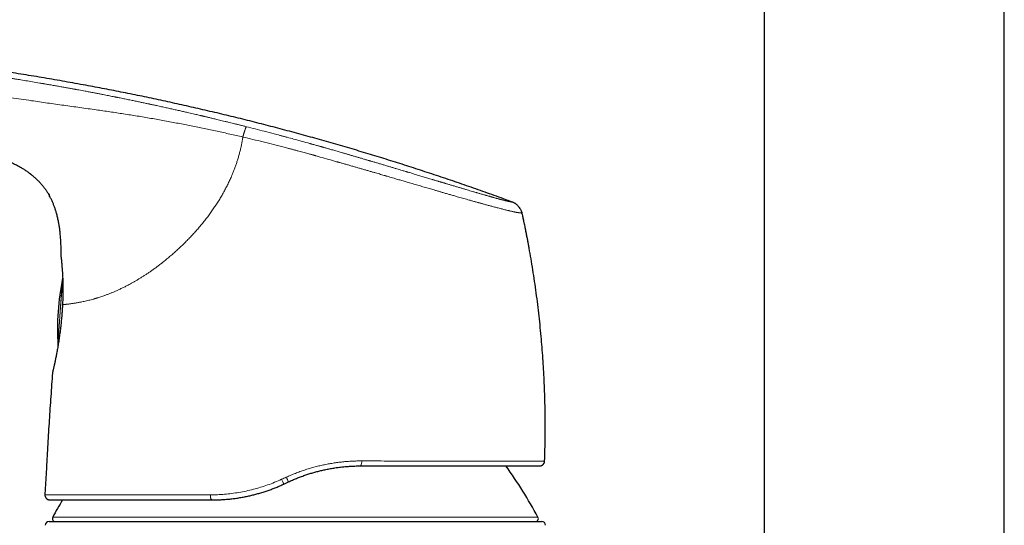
# Model space of a CAD drawing. Header units: millimetres. Extents: x 8 to 961, y 12 to 886.
# Tile 10 of 56: x 224 to 322, y 761 to 812. Entities that reach past the tile are written whole.
import ezdxf

# ---------------------------------------------------------------- set-up
doc = ezdxf.new("R2010")
doc.units = ezdxf.units.MM

msp = doc.modelspace()

# ---------------------------------------------------------------- linework, layer by layer
at = {"color": 7, "linetype": 'Continuous', "lineweight": 30}
for p, q in [((322.211, 743.511), (322.211, 851.219)), ((298.211, 833.585), (298.211, 656.445)), ((224.726, 796.666), (224.734, 796.66)), ((226.721, 794.423), (226.725, 794.417)), ((274.003, 792.676), (273.997, 792.677)), ((228.003, 782.887), (227.998, 782.884)), ((227.585, 779.42), (227.586, 779.397)), ((226.428, 767.202), (226.281, 764.529)), ((275.747, 767.402), (275.789, 767.403)), ((276.236, 767.884), (276.247, 767.884)), ((250.181, 765.594), (250.641, 765.809)), ((226.734, 764.004), (226.781, 764.002)), ((226.7, 761.843), (275.945, 761.843))]:
    msp.add_line(p, q, dxfattribs=at)
at = {"color": 252, "linetype": 'Continuous', "lineweight": 0}
for p, q in [((227.901, 788.258), (227.901, 788.26)), ((227.582, 779.458), (228.051, 786.166)), ((227.822, 782.812), (228.056, 786.163)), ((227.585, 779.42), (227.822, 782.812)), ((228.037, 783.511), (228.042, 783.519)), ((227.062, 762.286), (275.584, 762.286))]:
    msp.add_line(p, q, dxfattribs=at)
at = {"color": 7, "linetype": 'Continuous', "lineweight": 30, "flags": 128}
msp.add_lwpolyline([(227.049, 776.772), (227.045, 776.754), (227.04, 776.717)], dxfattribs=at)
at = {"color": 252, "linetype": 'Continuous', "lineweight": 0, "flags": 128}
for points in [[(226.294, 764.386), (226.296, 764.378), (226.297, 764.376)], [(242.824, 764.51), (242.824, 764.46), (242.826, 764.411), (242.83, 764.363), (242.836, 764.316), (242.843, 764.271), (242.852, 764.228), (242.862, 764.188), (242.873, 764.151), (242.886, 764.118), (242.9, 764.088), (242.914, 764.062), (242.93, 764.041), (242.946, 764.024), (242.962, 764.012), (242.979, 764.004), (242.996, 764.002)]]:
    msp.add_lwpolyline(points, dxfattribs=at)
at = {"color": 7, "linetype": 'Continuous', "lineweight": 30}
for centre, radius, start, end in [((228.201, 788.255), 0.3, 179.13465, 193.70647), ((252.529, 781.084), 25, 168.27125, 183.72875), ((-83.311, 176.371), 615.206, 59.996597, 76.656281), ((231.687, 738.348), 50, 28.60495, 35.52669), ((275.747, 767.902), 0.5, 333.33819, 358.0229), ((226.781, 764.502), 0.5, 176.86626, 193.43577), ((270.959, 738.348), 50, 149.1299, 151.39505), ((227.325, 762.143), 0.3, 151.39505, 270), ((275.32, 762.143), 0.3, 270, 28.60495), ((226.7, 761.443), 0.4, 90, 176.69813), ((275.945, 761.443), 0.4, 3.30187, 90)]:
    msp.add_arc(centre, radius, start, end, dxfattribs=at)
at = {"color": 252, "linetype": 'Continuous', "lineweight": 0}
for centre, radius, start, end in [((-83.311, 176.371), 615.236, 59.975032, 76.689121), ((257.375, 767.785), 0.591, 319.60765, 11.34384), ((253.521, 767.58), 3.885, 203.01713, 210.73388), ((257.165, 769.277), 7.388, 203.9709, 207.99211)]:
    msp.add_arc(centre, radius, start, end, dxfattribs=at)
at = {"color": 7, "linetype": 'Continuous', "lineweight": 30}
for points, knots in [([(273.054, 793.763), (272.44, 793.988), (271.212, 794.436), (269.367, 795.091), (267.52, 795.731), (265.672, 796.356), (263.834, 796.963), (262.005, 797.551), (260.186, 798.121), (258.366, 798.677), (256.532, 799.223), (254.684, 799.757), (252.822, 800.281), (250.959, 800.79), (249.094, 801.284), (247.228, 801.764), (245.36, 802.23), (243.49, 802.682), (241.619, 803.119), (239.746, 803.543), (237.872, 803.952), (235.996, 804.348), (234.118, 804.729), (232.238, 805.097), (230.294, 805.463), (228.285, 805.826), (226.211, 806.184), (224.136, 806.526), (222.057, 806.851), (220.041, 807.151), (218.088, 807.427), (216.196, 807.682), (214.303, 807.923), (212.408, 808.151), (210.523, 808.366), (208.646, 808.566), (206.779, 808.753), (204.91, 808.928), (203.026, 809.093), (201.128, 809.246), (199.214, 809.388), (197.299, 809.518), (195.381, 809.636), (193.461, 809.742), (191.54, 809.834), (189.755, 809.906), (188.108, 809.96), (186.599, 809.999), (185.09, 810.027), (183.581, 810.042), (182.081, 810.044), (180.591, 810.032), (179.11, 810.006), (177.63, 809.965), (176.204, 809.91), (174.832, 809.842), (173.514, 809.763), (172.197, 809.67), (170.882, 809.563), (169.568, 809.441), (168.255, 809.305), (166.944, 809.155), (166.072, 809.043), (165.635, 808.987)], [0, 0, 0, 0, 0.0179414, 0.0358465, 0.0537166, 0.0715534, 0.0893581, 0.1068151, 0.124244, 0.1416461, 0.1590228, 0.1767293, 0.1944121, 0.2120727, 0.2297122, 0.2473323, 0.2649342, 0.2825192, 0.3000887, 0.3176441, 0.3351866, 0.3527175, 0.3702382, 0.3877499, 0.4052538, 0.4245006, 0.4437412, 0.4629772, 0.4822102, 0.5014417, 0.5188868, 0.536333, 0.5537816, 0.5712334, 0.5886896, 0.6058394, 0.6229954, 0.6401586, 0.6573299, 0.6748616, 0.6924047, 0.7099606, 0.7275301, 0.7451114, 0.762702, 0.7802998, 0.7941, 0.8079015, 0.8217028, 0.8355024, 0.8492989, 0.8628451, 0.8763866, 0.8899228, 0.9034535, 0.9155297, 0.9276015, 0.9396697, 0.9517354, 0.9637999, 0.9758647, 0.9879309, 1, 1, 1, 1]), ([(224.952, 796.492), (224.863, 796.561), (224.68, 796.704), (224.389, 796.905), (224.083, 797.1), (223.77, 797.282), (223.45, 797.453), (223.124, 797.613), (222.801, 797.76), (222.584, 797.849), (222.479, 797.893)], [0, 0, 0, 0, 0.117663, 0.244801, 0.371926, 0.499076, 0.626245, 0.753398, 0.880543, 1, 1, 1, 1]), ([(224.726, 796.666), (224.729, 796.664), (224.815, 796.603), (224.979, 796.473), (225.216, 796.277), (225.444, 796.069), (225.663, 795.853), (225.872, 795.627), (226.071, 795.391), (226.259, 795.148), (226.436, 794.896), (226.592, 794.653), (226.684, 794.49), (226.725, 794.417)], [0, 0, 0, 0, 0.003229, 0.104762, 0.206313, 0.307862, 0.409409, 0.51097, 0.612543, 0.714112, 0.815668, 0.917205, 1, 1, 1, 1]), ([(227.901, 788.26), (227.902, 788.429), (227.906, 788.767), (227.898, 789.275), (227.879, 789.782), (227.847, 790.288), (227.802, 790.758), (227.748, 791.189), (227.687, 791.583), (227.612, 791.975), (227.523, 792.364), (227.426, 792.725), (227.322, 793.058), (227.215, 793.363), (227.096, 793.664), (226.964, 793.96), (226.839, 794.213), (226.754, 794.365), (226.721, 794.423)], [0, 0, 0, 0, 0.079924, 0.15985, 0.23979, 0.319729, 0.399671, 0.462487, 0.525295, 0.588099, 0.650917, 0.713732, 0.764709, 0.815682, 0.866668, 0.917657, 0.968637, 1, 1, 1, 1]), ([(274, 792.676), (273.995, 792.696), (273.986, 792.74), (273.965, 792.808), (273.935, 792.884), (273.895, 792.966), (273.844, 793.054), (273.785, 793.145), (273.719, 793.235), (273.647, 793.323), (273.571, 793.407), (273.49, 793.485), (273.408, 793.556), (273.328, 793.618), (273.252, 793.669), (273.181, 793.71), (273.116, 793.74), (273.074, 793.756), (273.054, 793.763)], [0, 0, 0, 0, 0.0426219, 0.0897736, 0.144028, 0.2059217, 0.2744248, 0.3475708, 0.4231573, 0.499461, 0.5757953, 0.6514964, 0.7248495, 0.7936276, 0.8558118, 0.9102967, 0.9575311, 1, 1, 1, 1]), ([(274.712, 789.125), (274.711, 789.13), (274.709, 789.139), (274.705, 789.161), (274.7, 789.189), (274.693, 789.228), (274.683, 789.281), (274.67, 789.349), (274.654, 789.435), (274.635, 789.541), (274.611, 789.669), (274.583, 789.813), (274.553, 789.974), (274.519, 790.148), (274.483, 790.333), (274.445, 790.528), (274.404, 790.738), (274.359, 790.963), (274.311, 791.202), (274.26, 791.45), (274.207, 791.707), (274.151, 791.972), (274.092, 792.25), (274.041, 792.487), (274.01, 792.63), (274, 792.677)], [0, 0, 0, 0, 0.010157, 0.020876, 0.032414, 0.04498, 0.063602, 0.084615, 0.108216, 0.140143, 0.17616, 0.216385, 0.2609, 0.309767, 0.359344, 0.412781, 0.470103, 0.531327, 0.59647, 0.665544, 0.734281, 0.80653, 0.882298, 0.96159, 1, 1, 1, 1]), ([(274.089, 792.264), (274.07, 792.355), (274.04, 792.492), (274.01, 792.63), (274, 792.676)], [0, 0, 0, 0, 0.661285, 1, 1, 1, 1]), ([(276.247, 767.884), (276.259, 768.273), (276.283, 769.049), (276.302, 770.213), (276.309, 771.378), (276.302, 772.543), (276.281, 773.707), (276.247, 774.849), (276.201, 775.969), (276.144, 777.065), (276.075, 778.161), (275.994, 779.256), (275.9, 780.373), (275.79, 781.51), (275.665, 782.668), (275.526, 783.824), (275.374, 784.979), (275.208, 786.132), (275.032, 787.261), (274.848, 788.366), (274.655, 789.447), (274.45, 790.526), (274.234, 791.603), (274.08, 792.318), (274.003, 792.676)], [0, 0, 0, 0, 0.046667, 0.093333, 0.14, 0.186667, 0.233333, 0.28, 0.324, 0.368, 0.412, 0.456, 0.5, 0.546667, 0.593333, 0.64, 0.686666, 0.733333, 0.78, 0.824, 0.868, 0.912, 0.956, 1, 1, 1, 1]), ([(274.712, 789.125), (274.711, 789.13), (274.709, 789.139), (274.705, 789.161), (274.7, 789.189), (274.693, 789.228), (274.683, 789.281), (274.67, 789.349), (274.654, 789.435), (274.635, 789.541), (274.611, 789.669), (274.583, 789.813), (274.553, 789.974), (274.519, 790.148), (274.485, 790.326), (274.461, 790.446), (274.45, 790.504)], [0, 0, 0, 0, 0.0249196, 0.051217, 0.0795256, 0.1103554, 0.1560415, 0.2075966, 0.2655003, 0.3438292, 0.4321952, 0.5308832, 0.6400978, 0.7599894, 0.8816225, 1, 1, 1, 1]), ([(227.901, 788.258), (227.901, 788.256), (227.901, 788.251), (227.901, 788.239), (227.903, 788.223), (227.904, 788.205), (227.907, 788.184), (227.91, 788.159), (227.913, 788.129), (227.917, 788.094), (227.921, 788.053), (227.926, 788.006), (227.932, 787.944), (227.939, 787.867), (227.948, 787.771), (227.958, 787.665), (227.968, 787.548), (227.979, 787.422), (227.989, 787.284), (228.001, 787.137), (228.012, 786.972), (228.025, 786.789), (228.037, 786.587), (228.047, 786.374), (228.057, 786.152), (228.065, 785.921), (228.071, 785.681), (228.075, 785.433), (228.077, 785.177), (228.077, 784.913), (228.075, 784.643), (228.07, 784.367), (228.062, 784.086), (228.051, 783.8), (228.042, 783.607), (228.037, 783.511)], [0, 0, 0, 0, 0.009691, 0.025311, 0.0417, 0.05926, 0.078394, 0.099498, 0.121177, 0.144148, 0.167957, 0.192146, 0.216256, 0.249752, 0.282533, 0.314945, 0.347333, 0.379931, 0.412698, 0.445554, 0.478421, 0.51593, 0.553299, 0.590548, 0.627715, 0.66484, 0.701957, 0.739089, 0.776241, 0.813413, 0.85061, 0.887847, 0.925143, 0.962519, 1, 1, 1, 1]), ([(228.055, 786.185), (228.055, 786.184), (228.054, 786.18), (228.053, 786.174), (228.051, 786.168), (228.051, 786.165)], [0, 0, 0, 0, 0.118798, 0.559425, 1, 1, 1, 1]), ([(227.997, 782.884), (227.992, 782.807), (227.981, 782.634), (227.96, 782.362), (227.935, 782.071), (227.907, 781.78), (227.877, 781.492), (227.844, 781.207), (227.81, 780.925), (227.774, 780.648), (227.737, 780.376), (227.699, 780.109), (227.659, 779.848), (227.619, 779.593), (227.578, 779.345), (227.537, 779.106), (227.495, 778.874), (227.453, 778.651), (227.412, 778.438), (227.371, 778.236), (227.333, 778.045), (227.295, 777.866), (227.26, 777.698), (227.226, 777.543), (227.195, 777.4), (227.166, 777.271), (227.14, 777.155), (227.116, 777.053), (227.095, 776.965), (227.078, 776.892), (227.064, 776.833), (227.054, 776.79), (227.047, 776.762), (227.046, 776.758), (227.045, 776.755)], [0, 0, 0, 0, 0.02474, 0.056199, 0.087647, 0.119084, 0.150508, 0.181914, 0.213296, 0.244662, 0.276017, 0.307372, 0.338735, 0.370109, 0.401497, 0.432904, 0.464338, 0.49581, 0.527339, 0.55893, 0.590572, 0.622247, 0.653931, 0.685604, 0.717243, 0.748832, 0.780356, 0.811805, 0.84318, 0.874503, 0.905806, 0.937127, 0.968508, 1, 1, 1, 1]), ([(228.038, 783.508), (228.037, 783.485), (228.034, 783.432), (228.029, 783.347), (228.023, 783.247), (228.016, 783.134), (228.008, 783.011), (228.002, 782.927), (227.999, 782.884)], [0, 0, 0, 0, 0.114046, 0.253251, 0.413472, 0.594604, 0.796576, 1, 1, 1, 1]), ([(228.04, 783.507), (228.038, 783.508), (228.036, 783.51), (228.037, 783.511), (228.037, 783.511)], [0, 0, 0, 0, 0.818389, 1, 1, 1, 1]), ([(227.582, 779.459), (227.582, 779.455), (227.583, 779.447), (227.583, 779.437), (227.584, 779.428), (227.584, 779.422), (227.585, 779.419)], [0, 0, 0, 0, 0.339906, 0.559886, 0.779913, 1, 1, 1, 1]), ([(227.04, 776.717), (226.982, 775.924), (226.867, 774.339), (226.709, 771.961), (226.561, 769.582), (226.472, 767.995), (226.428, 767.202)], [0, 0, 0, 0, 0.25, 0.5, 0.75, 1, 1, 1, 1]), ([(250.641, 765.809), (250.775, 765.87), (251.041, 765.992), (251.445, 766.161), (251.851, 766.319), (252.257, 766.466), (252.662, 766.6), (253.064, 766.723), (253.465, 766.835), (253.864, 766.936), (254.282, 767.03), (254.716, 767.117), (255.168, 767.195), (255.617, 767.26), (256.065, 767.312), (256.51, 767.353), (256.951, 767.381), (257.39, 767.399), (257.68, 767.401), (257.825, 767.402)], [0, 0, 0, 0, 0.058854, 0.117297, 0.175342, 0.233002, 0.290291, 0.346207, 0.401792, 0.457056, 0.512015, 0.574114, 0.635856, 0.697262, 0.758353, 0.81915, 0.879676, 0.939951, 1, 1, 1, 1]), ([(257.825, 767.402), (258.031, 767.402), (258.442, 767.402), (259.053, 767.402), (259.658, 767.402), (260.257, 767.402), (260.85, 767.402), (261.437, 767.402), (262, 767.402), (262.54, 767.402), (263.057, 767.402), (263.567, 767.402), (264.07, 767.402), (264.565, 767.402), (265.069, 767.402), (265.579, 767.402), (266.095, 767.402), (266.599, 767.402), (267.092, 767.402), (267.575, 767.402), (268.047, 767.402), (268.497, 767.402), (268.924, 767.402), (269.328, 767.402), (269.721, 767.402), (270.103, 767.402), (270.473, 767.402), (270.843, 767.402), (271.211, 767.402), (271.575, 767.402), (271.925, 767.402), (272.261, 767.402), (272.583, 767.402), (272.89, 767.402), (273.173, 767.402), (273.433, 767.402), (273.672, 767.402), (273.899, 767.402), (274.113, 767.402), (274.315, 767.402), (274.509, 767.402), (274.695, 767.402), (274.869, 767.402), (275.028, 767.402), (275.171, 767.402), (275.299, 767.402), (275.411, 767.402), (275.505, 767.402), (275.581, 767.402), (275.642, 767.402), (275.689, 767.402), (275.723, 767.402), (275.744, 767.402), (275.746, 767.402), (275.747, 767.402)], [0, 0, 0, 0, 0.020137, 0.040233, 0.060302, 0.080356, 0.100409, 0.120474, 0.140516, 0.158837, 0.177123, 0.195385, 0.213633, 0.231876, 0.250126, 0.270122, 0.290063, 0.30996, 0.329828, 0.34968, 0.369531, 0.389557, 0.40792, 0.426244, 0.444541, 0.462822, 0.481097, 0.49938, 0.519305, 0.539239, 0.559198, 0.579195, 0.599248, 0.61937, 0.639324, 0.657556, 0.675804, 0.69408, 0.712394, 0.730758, 0.749182, 0.769148, 0.789115, 0.809094, 0.8291, 0.849144, 0.869241, 0.889363, 0.907789, 0.926207, 0.944627, 0.96306, 0.981514, 1, 1, 1, 1]), ([(275.789, 767.403), (275.794, 767.404), (275.803, 767.405), (275.818, 767.407), (275.833, 767.409), (275.849, 767.412), (275.865, 767.416), (275.882, 767.421), (275.899, 767.426), (275.915, 767.432), (275.93, 767.438), (275.945, 767.445), (275.964, 767.453), (275.987, 767.465), (276.015, 767.482), (276.048, 767.505), (276.086, 767.537), (276.128, 767.581), (276.165, 767.632), (276.197, 767.689), (276.22, 767.749), (276.237, 767.815), (276.24, 767.861), (276.242, 767.884)], [0, 0, 0, 0, 0.094477, 0.178398, 0.251826, 0.314857, 0.367651, 0.410488, 0.443915, 0.469119, 0.479474, 0.493777, 0.512707, 0.535684, 0.564546, 0.599723, 0.644358, 0.699032, 0.763247, 0.817105, 0.875117, 0.936425, 1, 1, 1, 1]), ([(276.199, 767.69), (276.208, 767.709), (276.226, 767.75), (276.24, 767.816), (276.242, 767.862), (276.242, 767.884)], [0, 0, 0, 0, 0.291182, 0.646875, 1, 1, 1, 1]), ([(242.996, 764.002), (243.142, 764.003), (243.432, 764.005), (243.872, 764.022), (244.315, 764.051), (244.76, 764.091), (245.208, 764.144), (245.658, 764.209), (246.11, 764.287), (246.547, 764.375), (246.969, 764.471), (247.376, 764.574), (247.783, 764.688), (248.19, 764.813), (248.594, 764.948), (248.995, 765.093), (249.392, 765.249), (249.789, 765.415), (250.05, 765.535), (250.181, 765.594)], [0, 0, 0, 0, 0.060948, 0.121989, 0.183148, 0.24445, 0.305919, 0.367581, 0.42946, 0.491579, 0.547463, 0.603576, 0.659935, 0.716557, 0.773457, 0.829629, 0.8861, 0.942886, 1, 1, 1, 1]), ([(226.294, 764.386), (226.296, 764.379), (226.299, 764.367), (226.305, 764.347), (226.313, 764.327), (226.323, 764.305), (226.333, 764.283), (226.345, 764.262), (226.357, 764.242), (226.368, 764.225), (226.381, 764.207), (226.395, 764.189), (226.412, 764.169), (226.433, 764.146), (226.46, 764.121), (226.486, 764.101), (226.509, 764.085), (226.527, 764.073), (226.545, 764.063), (226.563, 764.054), (226.58, 764.045), (226.603, 764.035), (226.628, 764.026), (226.656, 764.018), (226.684, 764.011), (226.712, 764.006), (226.729, 764.004), (226.739, 764.003)], [0, 0, 0, 0, 0.072266, 0.137813, 0.19677, 0.249309, 0.295665, 0.336171, 0.36301, 0.387127, 0.40892, 0.428925, 0.447819, 0.475647, 0.502841, 0.537535, 0.554225, 0.571185, 0.589465, 0.60986, 0.632945, 0.659117, 0.708037, 0.766243, 0.834147, 0.912008, 1, 1, 1, 1]), ([(226.781, 764.002), (226.782, 764.002), (226.785, 764.002), (226.809, 764.002), (226.848, 764.002), (226.902, 764.002), (226.972, 764.002), (227.057, 764.002), (227.16, 764.002), (227.282, 764.002), (227.426, 764.002), (227.588, 764.002), (227.767, 764.002), (227.958, 764.002), (228.157, 764.002), (228.363, 764.002), (228.582, 764.002), (228.815, 764.002), (229.062, 764.002), (229.322, 764.002), (229.604, 764.002), (229.909, 764.002), (230.239, 764.002), (230.583, 764.002), (230.943, 764.002), (231.305, 764.002), (231.669, 764.002), (232.032, 764.002), (232.406, 764.002), (232.791, 764.002), (233.187, 764.002), (233.594, 764.002), (234.025, 764.002), (234.481, 764.002), (234.962, 764.002), (235.454, 764.002), (235.957, 764.002), (236.457, 764.002), (236.951, 764.002), (237.438, 764.002), (237.932, 764.002), (238.433, 764.002), (238.942, 764.002), (239.46, 764.002), (240.004, 764.002), (240.574, 764.002), (241.169, 764.002), (241.772, 764.002), (242.38, 764.002), (242.791, 764.002), (242.996, 764.002)], [0, 0, 0, 0, 0.020022, 0.040042, 0.060072, 0.080126, 0.100218, 0.12036, 0.140314, 0.162182, 0.18407, 0.205992, 0.227967, 0.25001, 0.269888, 0.289769, 0.309664, 0.329585, 0.349544, 0.369553, 0.389545, 0.411508, 0.433475, 0.455461, 0.477479, 0.499546, 0.519573, 0.539579, 0.559575, 0.579574, 0.599586, 0.619622, 0.639656, 0.661651, 0.683617, 0.70557, 0.727524, 0.749496, 0.769565, 0.789589, 0.80958, 0.829551, 0.849511, 0.869474, 0.889599, 0.911742, 0.933837, 0.955901, 0.97795, 1, 1, 1, 1])]:
    msp.add_open_spline(points, degree=3, knots=knots, dxfattribs=at)
at = {"color": 252, "linetype": 'Continuous', "lineweight": 0}
for points, knots in [([(246.43, 801.308), (246.318, 801.336), (246.097, 801.392), (245.773, 801.473), (245.462, 801.551), (245.163, 801.625), (244.877, 801.695), (244.589, 801.766), (244.3, 801.837), (244.012, 801.907), (243.742, 801.973), (243.498, 802.032), (243.279, 802.084), (243.083, 802.131), (242.901, 802.175), (242.733, 802.215), (242.58, 802.251), (242.441, 802.284), (242.316, 802.314), (242.223, 802.336), (242.156, 802.352), (242.098, 802.365), (242.028, 802.382), (241.945, 802.401), (241.861, 802.421), (241.735, 802.451), (241.567, 802.49), (241.339, 802.543), (241.09, 802.601), (240.816, 802.664), (240.499, 802.737), (240.135, 802.82), (239.722, 802.914), (239.291, 803.011), (238.85, 803.11), (238.399, 803.21), (237.939, 803.311), (237.572, 803.391), (237.306, 803.449), (237.163, 803.48), (237.037, 803.507), (236.924, 803.531), (236.811, 803.555), (236.696, 803.58), (236.495, 803.623), (236.204, 803.685), (235.819, 803.766), (235.42, 803.849), (234.99, 803.939), (234.529, 804.034), (234.055, 804.13), (233.716, 804.199), (233.526, 804.237), (233.47, 804.248), (233.42, 804.258), (233.369, 804.268), (233.263, 804.29), (233.097, 804.323), (232.867, 804.368), (232.624, 804.416), (232.368, 804.467), (232.084, 804.522), (231.771, 804.583), (231.428, 804.649), (231.067, 804.719), (230.689, 804.791), (230.33, 804.858), (229.994, 804.921), (229.684, 804.979), (229.462, 805.02), (229.337, 805.043), (229.31, 805.048), (229.288, 805.052), (229.266, 805.056), (229.243, 805.06), (229.192, 805.069), (229.084, 805.089), (228.86, 805.13), (228.542, 805.188), (228.154, 805.258), (227.75, 805.33), (227.33, 805.404), (226.927, 805.475), (226.543, 805.542), (226.292, 805.585), (226.145, 805.61), (226.106, 805.617), (226.067, 805.624), (226.029, 805.63), (225.99, 805.637), (225.904, 805.651), (225.586, 805.705), (224.844, 805.83), (224.118, 805.95), (223.583, 806.036), (223.43, 806.061), (223.266, 806.087), (222.983, 806.132), (222.447, 806.217), (221.414, 806.377), (220.06, 806.58), (218.522, 806.803), (217.534, 806.939), (217.04, 807.007)], [0, 0, 0, 0, 0.011595, 0.022749, 0.033462, 0.043734, 0.053565, 0.062955, 0.073456, 0.083345, 0.092621, 0.101286, 0.108506, 0.115237, 0.121481, 0.127237, 0.132505, 0.137286, 0.141578, 0.145384, 0.14683, 0.148491, 0.15129, 0.154134, 0.15702, 0.159951, 0.167029, 0.174349, 0.183378, 0.192748, 0.202461, 0.216005, 0.230162, 0.244932, 0.260316, 0.275504, 0.291245, 0.307541, 0.313153, 0.318479, 0.322263, 0.326094, 0.329972, 0.333896, 0.337866, 0.350572, 0.363731, 0.377343, 0.391408, 0.407699, 0.424559, 0.439866, 0.442299, 0.443972, 0.445672, 0.447399, 0.449152, 0.456541, 0.464369, 0.472636, 0.481342, 0.490487, 0.501591, 0.51328, 0.525555, 0.538416, 0.551861, 0.562094, 0.572641, 0.583503, 0.584679, 0.585435, 0.586192, 0.586952, 0.587714, 0.588479, 0.592113, 0.598725, 0.61134, 0.624494, 0.638189, 0.652423, 0.667197, 0.679157, 0.691449, 0.692795, 0.694096, 0.695397, 0.696698, 0.697998, 0.699299, 0.70543, 0.730296, 0.774641, 0.779062, 0.784568, 0.790139, 0.79571, 0.813218, 0.844481, 0.900306, 0.950151, 1, 1, 1, 1]), ([(216.692, 805.054), (217.381, 804.964), (218.758, 804.785), (220.819, 804.5), (222.876, 804.208), (224.784, 803.932), (226.545, 803.677), (228.161, 803.448), (229.78, 803.224), (231.318, 803.01), (232.775, 802.801), (234.149, 802.594), (235.52, 802.377), (236.889, 802.146), (238.255, 801.903), (239.596, 801.653), (240.911, 801.396), (242.201, 801.133), (243.491, 800.859), (244.781, 800.575), (245.64, 800.377), (246.071, 800.277)], [0, 0, 0, 0, 0.069893, 0.139698, 0.209425, 0.2791, 0.333864, 0.388697, 0.443625, 0.498626, 0.545327, 0.59202, 0.638662, 0.685257, 0.731879, 0.7786, 0.82275, 0.866968, 0.911231, 0.955561, 1, 1, 1, 1]), ([(246.43, 801.308), (246.428, 801.307), (246.423, 801.304), (246.413, 801.291), (246.4, 801.267), (246.383, 801.231), (246.362, 801.183), (246.339, 801.124), (246.313, 801.055), (246.286, 800.978), (246.257, 800.893), (246.227, 800.802), (246.197, 800.708), (246.167, 800.614), (246.14, 800.522), (246.115, 800.436), (246.092, 800.355), (246.077, 800.302), (246.071, 800.277)], [0, 0, 0, 0, 0.044394, 0.092976, 0.148093, 0.210234, 0.278411, 0.350736, 0.425122, 0.499992, 0.574828, 0.649117, 0.721309, 0.789355, 0.851416, 0.906549, 0.955287, 1, 1, 1, 1]), ([(273.054, 793.763), (273.053, 793.763), (273.051, 793.764), (273.04, 793.765), (273.025, 793.768), (273.007, 793.771), (272.994, 793.773), (272.986, 793.775), (272.984, 793.775), (272.982, 793.776), (272.979, 793.776), (272.977, 793.776), (272.975, 793.777), (272.973, 793.777), (272.968, 793.778), (272.959, 793.78), (272.946, 793.782), (272.931, 793.785), (272.913, 793.788), (272.893, 793.792), (272.871, 793.796), (272.848, 793.8), (272.824, 793.805), (272.797, 793.81), (272.766, 793.816), (272.741, 793.822), (272.722, 793.826), (272.713, 793.828), (272.707, 793.829), (272.702, 793.83), (272.696, 793.831), (272.69, 793.832), (272.681, 793.834), (272.67, 793.837), (272.654, 793.84), (272.638, 793.844), (272.622, 793.847), (272.605, 793.851), (272.587, 793.855), (272.567, 793.86), (272.547, 793.864), (272.527, 793.869), (272.498, 793.876), (272.457, 793.886), (272.399, 793.899), (272.336, 793.915), (272.264, 793.933), (272.198, 793.95), (272.151, 793.961), (272.136, 793.965), (272.134, 793.966), (272.133, 793.966), (272.13, 793.967), (272.122, 793.969), (272.109, 793.972), (272.092, 793.976), (272.071, 793.982), (272.046, 793.988), (272.017, 793.996), (271.983, 794.005), (271.944, 794.015), (271.898, 794.027), (271.844, 794.041), (271.781, 794.058), (271.71, 794.077), (271.631, 794.098), (271.543, 794.122), (271.445, 794.148), (271.338, 794.178), (271.219, 794.211), (271.128, 794.236), (271.074, 794.251), (271.062, 794.254), (271.056, 794.256), (271.051, 794.257), (271.041, 794.26), (271.02, 794.266), (270.987, 794.275), (270.947, 794.286), (270.902, 794.299), (270.849, 794.314), (270.788, 794.331), (270.714, 794.351), (270.628, 794.376), (270.526, 794.405), (270.414, 794.437), (270.29, 794.472), (270.155, 794.511), (270.008, 794.553), (269.857, 794.597), (269.701, 794.642), (269.584, 794.676), (269.507, 794.698), (269.474, 794.708), (269.445, 794.716), (269.417, 794.725), (269.388, 794.733), (269.317, 794.754), (269.202, 794.787), (269.007, 794.844), (268.771, 794.914), (268.489, 794.997), (268.199, 795.083), (267.901, 795.171), (267.592, 795.263), (267.274, 795.358), (266.961, 795.451), (266.658, 795.542), (266.447, 795.605), (266.323, 795.643), (266.29, 795.653), (266.267, 795.659), (266.245, 795.666), (266.209, 795.677), (266.156, 795.693), (266.086, 795.714), (266.007, 795.738), (265.918, 795.764), (265.819, 795.794), (265.708, 795.827), (265.581, 795.865), (265.437, 795.908), (265.283, 795.955), (265.172, 795.988), (265.108, 796.007), (265.09, 796.013), (265.072, 796.018), (265.053, 796.024), (265.035, 796.029), (265.016, 796.035), (264.857, 796.083), (264.555, 796.174), (264.107, 796.308), (263.655, 796.444), (263.2, 796.581), (262.877, 796.677), (262.683, 796.735), (262.618, 796.755), (262.548, 796.776), (262.478, 796.797), (262.409, 796.818), (262.256, 796.864), (262.032, 796.93), (261.74, 797.018), (261.449, 797.105), (261.148, 797.194), (260.837, 797.287), (260.515, 797.383), (260.182, 797.482), (259.839, 797.584), (259.509, 797.681), (259.193, 797.775), (258.978, 797.838), (258.859, 797.874), (258.83, 797.882), (258.801, 797.89), (258.773, 797.899), (258.739, 797.909), (258.7, 797.92), (258.656, 797.933), (258.524, 797.972), (258.308, 798.036), (257.998, 798.127), (257.685, 798.219), (257.37, 798.311), (257.068, 798.399), (256.821, 798.471), (256.631, 798.526), (256.499, 798.565), (256.376, 798.6), (256.258, 798.634), (256.14, 798.669), (255.991, 798.712), (255.809, 798.765), (255.595, 798.826), (255.381, 798.888), (255.166, 798.95), (254.942, 799.014), (254.671, 799.092), (254.421, 799.163), (254.241, 799.214), (254.169, 799.235), (254.138, 799.243), (254.113, 799.251), (254.085, 799.259), (254.048, 799.269), (253.994, 799.284), (253.926, 799.304), (253.842, 799.327), (253.744, 799.355), (253.628, 799.388), (253.494, 799.425), (253.34, 799.469), (253.169, 799.516), (253.038, 799.553), (252.952, 799.577), (252.917, 799.587), (252.883, 799.596), (252.849, 799.606), (252.815, 799.615), (252.781, 799.625), (252.696, 799.648), (252.373, 799.738), (251.842, 799.884), (251.156, 800.071), (250.682, 800.199), (250.396, 800.276), (250.298, 800.303), (250.207, 800.327), (250.119, 800.35), (250.03, 800.374), (249.942, 800.398), (249.853, 800.421), (249.608, 800.486), (249.061, 800.631), (247.95, 800.922), (247.024, 801.157), (246.43, 801.308)], [0, 0, 0, 0, 0.015959, 0.031582, 0.046869, 0.056774, 0.066533, 0.067598, 0.068661, 0.069722, 0.070781, 0.071839, 0.072894, 0.073948, 0.074897, 0.079377, 0.084461, 0.090008, 0.096018, 0.10249, 0.109425, 0.115197, 0.121255, 0.1276, 0.134233, 0.141155, 0.143182, 0.145041, 0.145877, 0.146793, 0.147789, 0.148864, 0.150019, 0.152344, 0.154938, 0.157802, 0.160175, 0.162708, 0.165399, 0.168249, 0.17126, 0.173983, 0.176123, 0.18282, 0.189529, 0.19631, 0.20322, 0.211827, 0.215591, 0.216045, 0.216084, 0.216131, 0.216274, 0.216995, 0.218144, 0.219719, 0.221486, 0.223593, 0.22604, 0.228825, 0.231949, 0.23541, 0.239623, 0.244246, 0.24928, 0.254724, 0.26058, 0.266735, 0.273293, 0.280259, 0.287637, 0.288706, 0.289223, 0.28948, 0.289741, 0.290007, 0.291094, 0.293201, 0.295265, 0.2975, 0.300385, 0.303513, 0.306884, 0.311399, 0.316286, 0.321544, 0.32717, 0.333163, 0.33952, 0.346235, 0.352311, 0.358649, 0.360294, 0.361412, 0.36253, 0.363647, 0.364764, 0.365882, 0.371864, 0.377845, 0.387741, 0.397663, 0.407623, 0.417613, 0.42762, 0.437841, 0.448144, 0.456987, 0.465784, 0.467328, 0.468173, 0.468738, 0.469401, 0.470163, 0.471949, 0.474117, 0.476419, 0.479037, 0.48197, 0.485219, 0.488784, 0.493072, 0.497746, 0.502178, 0.502695, 0.503215, 0.503739, 0.504267, 0.504798, 0.505334, 0.505873, 0.518439, 0.53104, 0.543638, 0.556194, 0.568666, 0.570151, 0.572072, 0.573983, 0.575882, 0.577769, 0.579646, 0.588348, 0.595917, 0.603304, 0.611866, 0.620179, 0.628247, 0.637721, 0.646839, 0.655604, 0.664019, 0.671972, 0.672735, 0.673494, 0.674251, 0.675004, 0.675768, 0.676936, 0.678099, 0.679257, 0.687382, 0.695252, 0.703886, 0.712194, 0.720176, 0.727834, 0.731716, 0.735226, 0.738332, 0.741439, 0.744546, 0.747654, 0.753293, 0.758934, 0.764576, 0.770221, 0.775954, 0.782321, 0.791678, 0.795774, 0.796577, 0.79738, 0.798181, 0.798588, 0.799623, 0.801047, 0.802858, 0.805058, 0.807646, 0.810622, 0.814234, 0.818289, 0.822788, 0.82773, 0.82867, 0.829568, 0.830466, 0.831363, 0.83226, 0.833156, 0.834051, 0.838963, 0.85869, 0.876022, 0.893088, 0.896101, 0.898553, 0.900881, 0.90321, 0.905538, 0.907866, 0.910194, 0.912522, 0.927158, 0.953299, 1, 1, 1, 1]), ([(246.071, 800.277), (246.052, 800.157), (246.016, 799.916), (245.948, 799.552), (245.869, 799.184), (245.779, 798.811), (245.678, 798.437), (245.57, 798.071), (245.457, 797.716), (245.338, 797.371), (245.212, 797.028), (245.077, 796.687), (244.923, 796.319), (244.747, 795.925), (244.547, 795.506), (244.335, 795.091), (244.111, 794.679), (243.878, 794.273), (243.635, 793.872), (243.382, 793.478), (243.119, 793.086), (242.843, 792.696), (242.557, 792.308), (242.26, 791.924), (241.953, 791.544), (241.637, 791.17), (241.317, 790.806), (240.992, 790.45), (240.664, 790.105), (240.33, 789.766), (239.989, 789.432), (239.641, 789.103), (239.289, 788.782), (238.933, 788.47), (238.575, 788.166), (238.24, 787.892), (237.929, 787.646), (237.644, 787.427), (237.36, 787.215), (237.076, 787.01), (236.802, 786.817), (236.534, 786.636), (236.272, 786.463), (236.01, 786.296), (235.751, 786.135), (235.5, 785.982), (235.255, 785.839), (234.986, 785.686), (234.691, 785.525), (234.368, 785.356), (234.046, 785.196), (233.732, 785.046), (233.425, 784.907), (233.125, 784.777), (232.881, 784.677), (232.691, 784.601), (232.553, 784.548), (232.418, 784.497), (232.288, 784.449), (232.138, 784.396), (231.966, 784.336), (231.77, 784.271), (231.619, 784.223), (231.511, 784.19), (231.446, 784.17), (231.381, 784.151), (231.317, 784.132), (231.252, 784.113), (231.188, 784.095), (231.066, 784.061), (230.887, 784.012), (230.656, 783.953), (230.428, 783.899), (230.203, 783.848), (230.003, 783.805), (229.826, 783.77), (229.671, 783.74), (229.502, 783.709), (229.381, 783.689), (229.304, 783.676), (229.283, 783.673), (229.262, 783.669), (229.24, 783.666), (229.219, 783.663), (229.198, 783.659), (229.133, 783.649), (229.026, 783.633), (228.882, 783.613), (228.741, 783.594), (228.607, 783.577), (228.478, 783.562), (228.357, 783.549), (228.244, 783.537), (228.137, 783.527), (228.074, 783.522), (228.042, 783.519)], [0, 0, 0, 0, 0.011058, 0.022281, 0.033681, 0.045265, 0.057045, 0.068771, 0.07972, 0.090663, 0.101609, 0.112564, 0.123533, 0.13731, 0.151096, 0.164902, 0.178741, 0.192625, 0.206315, 0.220071, 0.233904, 0.247824, 0.261966, 0.276155, 0.290403, 0.304722, 0.319019, 0.33299, 0.346966, 0.360958, 0.374977, 0.389241, 0.403461, 0.417647, 0.43181, 0.446048, 0.457249, 0.468406, 0.479524, 0.490607, 0.501661, 0.511728, 0.522001, 0.532485, 0.542729, 0.552739, 0.562556, 0.572126, 0.585318, 0.598638, 0.612095, 0.625698, 0.638765, 0.651977, 0.66534, 0.671694, 0.678083, 0.684509, 0.690796, 0.696497, 0.706111, 0.715864, 0.725759, 0.729123, 0.732504, 0.735901, 0.739315, 0.742745, 0.746192, 0.749656, 0.762546, 0.775756, 0.789289, 0.803147, 0.817335, 0.82795, 0.838744, 0.849718, 0.86448, 0.866157, 0.867838, 0.869523, 0.871211, 0.872904, 0.874601, 0.876302, 0.888755, 0.901558, 0.914714, 0.928223, 0.942086, 0.956048, 0.970353, 0.985003, 1, 1, 1, 1]), ([(273.997, 792.677), (273.996, 792.677), (273.992, 792.678), (273.962, 792.68), (273.915, 792.683), (273.86, 792.688), (273.819, 792.692), (273.789, 792.695), (273.777, 792.696), (273.765, 792.698), (273.753, 792.699), (273.739, 792.701), (273.722, 792.703), (273.696, 792.707), (273.662, 792.711), (273.62, 792.718), (273.57, 792.726), (273.512, 792.736), (273.446, 792.748), (273.37, 792.763), (273.281, 792.781), (273.179, 792.802), (273.062, 792.828), (272.944, 792.855), (272.83, 792.881), (272.752, 792.899), (272.699, 792.912), (272.674, 792.918), (272.648, 792.924), (272.621, 792.93), (272.594, 792.937), (272.567, 792.943), (272.491, 792.961), (272.365, 792.992), (272.181, 793.038), (271.994, 793.085), (271.804, 793.134), (271.615, 793.183), (271.427, 793.232), (271.242, 793.281), (271.06, 793.329), (270.881, 793.377), (270.706, 793.424), (270.536, 793.47), (270.374, 793.514), (270.221, 793.555), (270.072, 793.596), (269.93, 793.635), (269.8, 793.671), (269.704, 793.697), (269.652, 793.711), (269.633, 793.716), (269.628, 793.718), (269.622, 793.719), (269.617, 793.721), (269.611, 793.722), (269.509, 793.751), (269.311, 793.806), (269.014, 793.889), (268.722, 793.97), (268.437, 794.051), (268.161, 794.128), (267.895, 794.203), (267.641, 794.276), (267.39, 794.347), (267.11, 794.427), (266.793, 794.518), (266.439, 794.621), (266.151, 794.704), (265.933, 794.767), (265.788, 794.81), (265.641, 794.852), (265.493, 794.895), (265.344, 794.939), (265.084, 795.014), (264.708, 795.124), (264.208, 795.27), (263.69, 795.422), (263.156, 795.578), (262.656, 795.725), (262.194, 795.86), (261.771, 795.984), (261.293, 796.124), (260.869, 796.248), (260.578, 796.333), (260.472, 796.364), (260.443, 796.373), (260.413, 796.381), (260.384, 796.39), (260.354, 796.398), (260.325, 796.407), (260.234, 796.433), (260.077, 796.479), (259.846, 796.547), (259.596, 796.62), (259.326, 796.698), (259.038, 796.782), (258.731, 796.872), (258.404, 796.966), (258.073, 797.062), (257.74, 797.158), (257.405, 797.254), (257.055, 797.355), (256.706, 797.455), (256.358, 797.554), (256.028, 797.648), (255.795, 797.714), (255.663, 797.752), (255.621, 797.763), (255.58, 797.775), (255.538, 797.787), (255.495, 797.799), (255.192, 797.885), (254.628, 798.045), (253.942, 798.24), (253.514, 798.361), (253.343, 798.409), (253.289, 798.425), (253.236, 798.44), (253.183, 798.455), (253.133, 798.469), (253.059, 798.49), (252.957, 798.519), (252.819, 798.557), (252.65, 798.604), (252.446, 798.66), (252.204, 798.726), (251.94, 798.798), (251.656, 798.874), (251.412, 798.939), (251.214, 798.992), (251.069, 799.031), (250.92, 799.07), (250.78, 799.107), (250.538, 799.171), (249.997, 799.312), (249.151, 799.529), (248.114, 799.788), (247.089, 800.038), (246.409, 800.198), (246.071, 800.277)], [0, 0, 0, 0, 0.01257, 0.038429, 0.064395, 0.081592, 0.09884, 0.101881, 0.104923, 0.107967, 0.111001, 0.113145, 0.117505, 0.122061, 0.129143, 0.136653, 0.144591, 0.152957, 0.161752, 0.170974, 0.180624, 0.190975, 0.201778, 0.213032, 0.220707, 0.228579, 0.230373, 0.232176, 0.23399, 0.235814, 0.237647, 0.239491, 0.241344, 0.252817, 0.263825, 0.274368, 0.284444, 0.294055, 0.30304, 0.311577, 0.319666, 0.327307, 0.334627, 0.341481, 0.347871, 0.353797, 0.359258, 0.364729, 0.369638, 0.373493, 0.375052, 0.37525, 0.375446, 0.375641, 0.375835, 0.376027, 0.376218, 0.386723, 0.396794, 0.406431, 0.415633, 0.424403, 0.432594, 0.440369, 0.447727, 0.455248, 0.465366, 0.475574, 0.485872, 0.489942, 0.494027, 0.498126, 0.502239, 0.506367, 0.510508, 0.523702, 0.537211, 0.551039, 0.565185, 0.579649, 0.590458, 0.601439, 0.612593, 0.627577, 0.634265, 0.635019, 0.635774, 0.63653, 0.637286, 0.638043, 0.638801, 0.63956, 0.645, 0.650919, 0.657317, 0.664195, 0.671552, 0.67939, 0.687708, 0.696506, 0.704647, 0.71316, 0.722045, 0.731302, 0.739756, 0.748498, 0.756429, 0.757485, 0.758544, 0.759607, 0.760673, 0.761744, 0.762818, 0.783765, 0.804727, 0.815061, 0.816415, 0.817768, 0.819122, 0.820476, 0.821829, 0.822927, 0.826129, 0.829617, 0.833391, 0.838998, 0.845137, 0.851808, 0.859011, 0.866746, 0.870318, 0.873993, 0.877771, 0.88164, 0.884592, 0.896153, 0.922587, 0.948706, 0.97451, 1, 1, 1, 1]), ([(228.042, 783.519), (228.047, 783.628), (228.058, 783.847), (228.069, 784.169), (228.077, 784.485), (228.081, 784.794), (228.082, 785.095), (228.08, 785.387), (228.075, 785.67), (228.068, 785.942), (228.059, 786.204), (228.047, 786.453), (228.035, 786.69), (228.02, 786.912), (228.005, 787.12), (227.991, 787.312), (227.976, 787.487), (227.963, 787.646), (227.95, 787.787), (227.938, 787.911), (227.927, 788.017), (227.918, 788.104), (227.911, 788.173), (227.905, 788.223), (227.901, 788.254), (227.901, 788.258), (227.901, 788.26)], [0, 0, 0, 0, 0.041904, 0.08364, 0.125253, 0.166778, 0.208246, 0.249686, 0.291119, 0.332568, 0.374052, 0.415594, 0.457214, 0.498938, 0.540705, 0.582447, 0.624179, 0.665907, 0.707637, 0.74937, 0.791106, 0.832848, 0.874599, 0.916366, 0.95816, 1, 1, 1, 1]), ([(61.129, 786.878), (62.161, 786.632), (64.226, 786.141), (67.318, 785.383), (70.406, 784.611), (73.491, 783.823), (76.553, 783.025), (79.593, 782.215), (82.61, 781.396), (85.624, 780.562), (88.653, 779.706), (91.699, 778.83), (94.761, 777.932), (97.818, 777.019), (100.87, 776.09), (103.918, 775.145), (106.96, 774.186), (109.998, 773.21), (113.031, 772.219), (116.059, 771.213), (119.081, 770.191), (122.098, 769.155), (125.111, 768.102), (128.117, 767.035), (131.035, 765.982), (133.864, 764.945), (136.606, 763.926), (139.342, 762.895), (142.074, 761.85), (144.801, 760.793), (147.604, 759.692), (150.481, 758.545), (153.432, 757.351), (156.377, 756.142), (159.316, 754.919), (162.231, 753.687), (165.123, 752.449), (167.991, 751.204), (170.853, 749.944), (173.728, 748.661), (176.616, 747.356), (179.516, 746.026), (182.41, 744.682), (185.296, 743.324), (188.176, 741.95), (191.049, 740.562), (193.915, 739.16), (196.773, 737.743), (199.625, 736.311), (202.469, 734.865), (205.305, 733.404), (208.134, 731.929), (210.956, 730.44), (213.692, 728.978), (216.342, 727.545), (218.909, 726.142), (221.468, 724.727), (224.021, 723.3), (226.568, 721.862), (228.26, 720.893), (229.106, 720.409)], [0, 0, 0, 0, 0.017562, 0.035123, 0.052685, 0.070246, 0.087808, 0.105056, 0.122304, 0.139552, 0.1568, 0.1744, 0.192, 0.2096, 0.2272, 0.2448, 0.2624, 0.28, 0.2976, 0.3152, 0.3328, 0.3504, 0.368, 0.3856, 0.4032, 0.419333, 0.435467, 0.4516, 0.467733, 0.483867, 0.5, 0.517562, 0.535123, 0.552685, 0.570246, 0.587808, 0.605056, 0.622304, 0.639552, 0.6568, 0.6744, 0.692, 0.7096, 0.7272, 0.7448, 0.7624, 0.78, 0.7976, 0.8152, 0.8328, 0.8504, 0.868, 0.8856, 0.9032, 0.919333, 0.935467, 0.9516, 0.967733, 0.983867, 1, 1, 1, 1]), ([(228.003, 782.887), (227.996, 782.789), (227.984, 782.595), (227.961, 782.301), (227.935, 782.007), (227.904, 781.682), (227.867, 781.33), (227.822, 780.951), (227.774, 780.579), (227.723, 780.216), (227.67, 779.864), (227.614, 779.523), (227.558, 779.196), (227.502, 778.883), (227.446, 778.587), (227.391, 778.309), (227.337, 778.049), (227.285, 777.809), (227.237, 777.589), (227.193, 777.392), (227.157, 777.232), (227.128, 777.104), (227.105, 777.003), (227.085, 776.917), (227.067, 776.837), (227.052, 776.771), (227.042, 776.725), (227.04, 776.72), (227.04, 776.717)], [0, 0, 0, 0, 0.031198, 0.062463, 0.093887, 0.125562, 0.166997, 0.208563, 0.250454, 0.292013, 0.333543, 0.375225, 0.416942, 0.458449, 0.499926, 0.541337, 0.582962, 0.624999, 0.666835, 0.7086, 0.75048, 0.782036, 0.813351, 0.84451, 0.875597, 0.917561, 0.95895, 1, 1, 1, 1]), ([(228.042, 783.519), (228.039, 783.449), (228.031, 783.308), (228.018, 783.098), (228.008, 782.957), (228.003, 782.887)], [0, 0, 0, 0, 0.334898, 0.668057, 1, 1, 1, 1]), ([(250.414, 766.275), (250.564, 766.342), (250.865, 766.476), (251.323, 766.662), (251.784, 766.835), (252.248, 766.995), (252.716, 767.142), (253.186, 767.275), (253.659, 767.396), (254.134, 767.504), (254.61, 767.599), (255.088, 767.681), (255.566, 767.75), (256.044, 767.806), (256.523, 767.85), (257.001, 767.88), (257.479, 767.899), (257.796, 767.9), (257.955, 767.901)], [0, 0, 0, 0, 0.063006, 0.12586, 0.188582, 0.251188, 0.313696, 0.376125, 0.438492, 0.500814, 0.563109, 0.625395, 0.68769, 0.750015, 0.812387, 0.874827, 0.937358, 1, 1, 1, 1]), ([(257.955, 767.901), (258.39, 767.899), (259.258, 767.896), (260.531, 767.892), (261.776, 767.887), (262.99, 767.883), (264.173, 767.879), (265.323, 767.874), (266.434, 767.871), (267.499, 767.867), (268.512, 767.865), (269.474, 767.863), (270.383, 767.861), (271.237, 767.861), (272.029, 767.861), (272.756, 767.863), (273.415, 767.864), (274.007, 767.867), (274.531, 767.87), (274.987, 767.873), (275.374, 767.876), (275.691, 767.878), (275.939, 767.881), (276.116, 767.883), (276.226, 767.884), (276.24, 767.884), (276.247, 767.884)], [0, 0, 0, 0, 0.04184, 0.083431, 0.12489, 0.166335, 0.207886, 0.249664, 0.291474, 0.333095, 0.374614, 0.416117, 0.457696, 0.499443, 0.54125, 0.582977, 0.624655, 0.666311, 0.707962, 0.749621, 0.791298, 0.832995, 0.874714, 0.916456, 0.958218, 1, 1, 1, 1]), ([(242.824, 764.51), (243.06, 764.513), (243.532, 764.52), (244.248, 764.568), (244.967, 764.644), (245.687, 764.751), (246.407, 764.889), (247.125, 765.058), (247.84, 765.259), (248.55, 765.493), (249.254, 765.757), (249.714, 765.959), (249.945, 766.061)], [0, 0, 0, 0, 0.100232, 0.200205, 0.299996, 0.399681, 0.499336, 0.599038, 0.698869, 0.798911, 0.899256, 1, 1, 1, 1]), ([(249.945, 766.061), (250.023, 766.097), (250.179, 766.168), (250.335, 766.239), (250.414, 766.275)], [0, 0, 0, 0, 0.500153, 1, 1, 1, 1]), ([(226.281, 764.529), (226.283, 764.529), (226.288, 764.529), (226.322, 764.528), (226.376, 764.528), (226.452, 764.527), (226.548, 764.525), (226.664, 764.524), (226.796, 764.523), (226.944, 764.521), (227.11, 764.519), (227.293, 764.518), (227.498, 764.516), (227.725, 764.515), (227.975, 764.513), (228.243, 764.511), (228.529, 764.51), (228.834, 764.508), (229.149, 764.507), (229.476, 764.506), (229.811, 764.504), (230.162, 764.503), (230.528, 764.502), (230.917, 764.501), (231.329, 764.5), (231.764, 764.499), (232.215, 764.499), (232.681, 764.498), (233.161, 764.498), (233.646, 764.498), (234.134, 764.498), (234.624, 764.498), (235.127, 764.498), (235.64, 764.499), (236.176, 764.499), (236.733, 764.5), (237.314, 764.5), (237.905, 764.501), (238.509, 764.502), (239.122, 764.503), (239.735, 764.504), (240.345, 764.505), (240.952, 764.506), (241.568, 764.507), (242.191, 764.509), (242.613, 764.51), (242.824, 764.51)], [0, 0, 0, 0, 0.0235308, 0.0469555, 0.0702969, 0.0935779, 0.1168204, 0.1400459, 0.1619472, 0.1838687, 0.2058264, 0.2278358, 0.2499119, 0.2733334, 0.2966971, 0.3200151, 0.3432994, 0.3665619, 0.3898142, 0.4117392, 0.4336751, 0.4556315, 0.4776178, 0.4996432, 0.5230168, 0.5463709, 0.5697083, 0.5930314, 0.6163429, 0.639645, 0.6616094, 0.6835698, 0.7055281, 0.7274866, 0.7494473, 0.772744, 0.7960486, 0.8193643, 0.8426943, 0.866042, 0.8894111, 0.9114682, 0.9335516, 0.9556652, 0.9778132, 1, 1, 1, 1])]:
    msp.add_open_spline(points, degree=3, knots=knots, dxfattribs=at)

doc.saveas('drawing.dxf')
